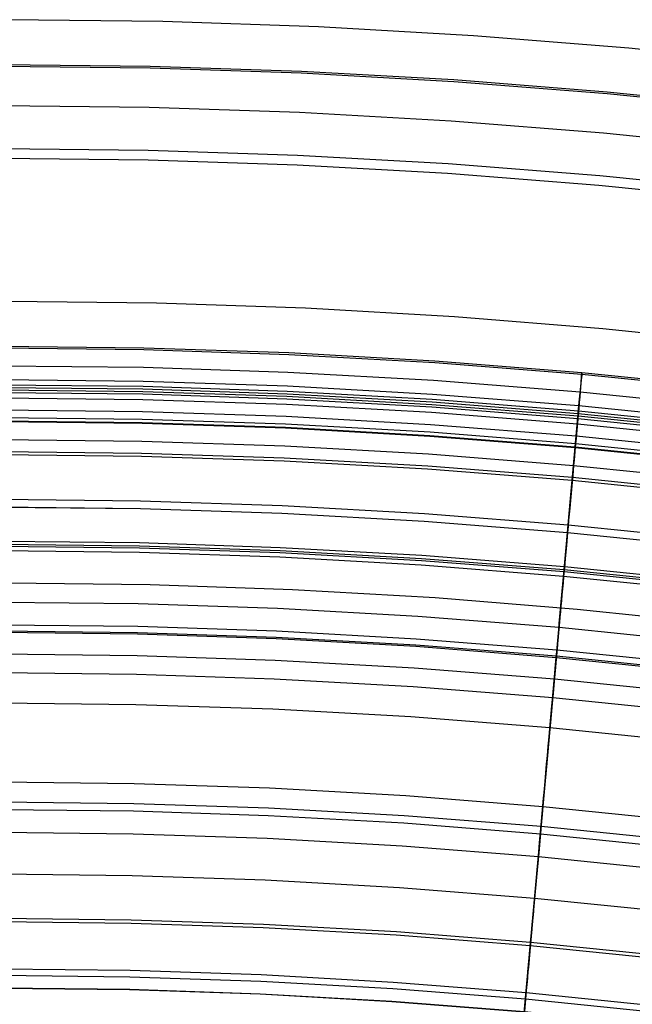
# Model space of a CAD drawing. Header units: millimetres. Extents: x -14 to 488, y -50 to 50.
# Tile 88 of 256: x 208.98 to 212.18, y 30.16 to 35.29. Entities that reach past the tile are written whole.
import ezdxf

# ---------------------------------------------------------------- set-up
doc = ezdxf.new("R2010")
doc.units = ezdxf.units.MM
doc.header["$MEASUREMENT"] = 0
doc.layers.add('Default', color=7, linetype='Continuous')

msp = doc.modelspace()

# ---------------------------------------------------------------- linework, layer by layer
at = {"layer": 'Default'}
for points in [[(212.9639, 35.0579), (212.1567, 35.1413), (211.3477, 35.2062), (210.5375, 35.2526), (209.7264, 35.2805), (208.9149, 35.2898), (208.1034, 35.2805), (207.2924, 35.2526), (206.4822, 35.2062), (205.6732, 35.1413), (204.866, 35.0579), (204.0608, 34.9561), (203.2582, 34.836), (202.4586, 34.6974), (201.6146, 34.5306), (200.7749, 34.3434), (199.9399, 34.1358), (199.1103, 33.9081), (198.2863, 33.6604), (197.4687, 33.3928), (196.6577, 33.1055), (195.854, 32.7985), (195.0249, 32.4581)], [(195.0908, 32.2488), (195.9023, 32.5818), (196.7177, 32.893), (197.536, 33.1824), (198.3565, 33.45), (199.1783, 33.6961), (200.0007, 33.9208), (200.8228, 34.1242), (201.644, 34.3066), (202.4634, 34.4683), (203.2804, 34.6096), (204.0944, 34.7308), (204.9045, 34.8322), (205.7102, 34.9142), (206.511, 34.9773), (207.3062, 35.0217), (208.0952, 35.0481), (208.8776, 35.0568), (209.66, 35.0481), (210.449, 35.0217), (211.2442, 34.9773), (212.045, 34.9142), (212.8507, 34.8322)], [(195.0943, 32.2405), (195.9056, 32.5735), (196.7208, 32.8846), (197.5389, 33.1739), (198.3592, 33.4415), (199.1808, 33.6875), (200.0029, 33.912), (200.8249, 34.1154), (201.6458, 34.2978), (202.4651, 34.4595), (203.2819, 34.6007), (204.0956, 34.7218), (204.9055, 34.8232), (205.7111, 34.9052), (206.5116, 34.9683), (207.3066, 35.0128), (208.0954, 35.0391), (208.8776, 35.0478), (209.6598, 35.0391), (210.4486, 35.0128), (211.2436, 34.9683), (212.0441, 34.9052), (212.8497, 34.8232)], [(195.1749, 32.0509), (195.9815, 32.3818), (196.7919, 32.6911), (197.6052, 32.9787), (198.4207, 33.2448), (199.2375, 33.4893), (200.0548, 33.7126), (200.872, 33.9148), (201.6881, 34.0961), (202.5026, 34.2568), (203.3146, 34.3972), (204.1235, 34.5176), (204.9287, 34.6184), (205.7296, 34.7), (206.5254, 34.7626), (207.3157, 34.8069), (208.1, 34.8331), (208.8776, 34.8417), (209.6552, 34.8331), (210.4395, 34.8069), (211.2298, 34.7626), (212.0256, 34.7), (212.8265, 34.6184)], [(195.2621, 31.8456), (196.0636, 32.1745), (196.8688, 32.4818), (197.6769, 32.7676), (198.4872, 33.0319), (199.2988, 33.275), (200.111, 33.4968), (200.9229, 33.6977), (201.7339, 33.8779), (202.5431, 34.0376), (203.35, 34.1771), (204.1538, 34.2967), (204.9539, 34.3969), (205.7496, 34.4779), (206.5404, 34.5402), (207.3257, 34.5841), (208.1049, 34.6102), (208.8776, 34.6187), (209.6503, 34.6102), (210.4295, 34.5841), (211.2148, 34.5402), (212.0056, 34.4779), (212.8013, 34.3969)], [(195.2818, 31.7994), (196.0821, 32.1278), (196.8861, 32.4346), (197.6931, 32.72), (198.5022, 32.984), (199.3127, 33.2266), (200.1237, 33.4481), (200.9344, 33.6487), (201.7442, 33.8287), (202.5523, 33.9881), (203.358, 34.1274), (204.1606, 34.2469), (204.9595, 34.3469), (205.7541, 34.4278), (206.5438, 34.49), (207.3279, 34.5339), (208.106, 34.5599), (208.8776, 34.5684), (209.6492, 34.5599), (210.4273, 34.5339), (211.2114, 34.49), (212.0011, 34.4278), (212.7957, 34.3469)], [(212.7963, 33.5987), (212.0225, 33.6786), (211.247, 33.7409), (210.4703, 33.7853), (209.6928, 33.8121), (208.9149, 33.821), (208.137, 33.8121), (207.3596, 33.7853), (206.5829, 33.7409), (205.8074, 33.6786), (205.0336, 33.5987), (204.2618, 33.5012), (203.4924, 33.386), (202.7258, 33.2532), (201.9168, 33.0933), (201.1118, 32.9138), (200.3115, 32.7148), (199.5161, 32.4965), (198.7263, 32.2591), (197.9425, 32.0025), (197.1651, 31.7271), (196.3946, 31.4328), (195.5999, 31.1065)], [(212.7963, 33.5987), (212.0225, 33.6786), (211.247, 33.7409), (210.4703, 33.7853), (209.6928, 33.8121), (208.9149, 33.821), (208.137, 33.8121), (207.3596, 33.7853), (206.5829, 33.7409), (205.8074, 33.6786), (205.0336, 33.5987), (204.2618, 33.5012), (203.4924, 33.386), (202.7258, 33.2532), (201.9168, 33.0933), (201.1118, 32.9138), (200.3115, 32.7148), (199.5161, 32.4965), (198.7263, 32.2591), (197.9425, 32.0025), (197.1651, 31.7271), (196.3946, 31.4328), (195.5999, 31.1065)], [(195.6652, 30.897), (196.443, 31.2162), (197.2244, 31.5144), (198.0086, 31.7917), (198.7949, 32.0482), (199.5825, 32.284), (200.3706, 32.4993), (201.1585, 32.6942), (201.9454, 32.8691), (202.7307, 33.024), (203.5137, 33.1594), (204.2937, 33.2755), (205.07, 33.3727), (205.8422, 33.4514), (206.6096, 33.5118), (207.3716, 33.5544), (208.1278, 33.5797), (208.8776, 33.588), (209.6274, 33.5797), (210.3836, 33.5544), (211.1456, 33.5118), (211.913, 33.4514), (212.6851, 33.3727)], [(195.6688, 30.8887), (196.4463, 31.2078), (197.2275, 31.5059), (198.0115, 31.7832), (198.7976, 32.0396), (199.5849, 32.2754), (200.3728, 32.4906), (201.1605, 32.6855), (201.9472, 32.8603), (202.7323, 33.0152), (203.5151, 33.1505), (204.2949, 33.2666), (205.0711, 33.3638), (205.843, 33.4424), (206.6102, 33.5028), (207.372, 33.5454), (208.128, 33.5707), (208.8776, 33.579), (209.6272, 33.5707), (210.3832, 33.5454), (211.145, 33.5028), (211.9122, 33.4424), (212.6841, 33.3638)], [(195.7051, 30.8032), (196.4805, 31.1214), (197.2595, 31.4187), (198.0414, 31.6951), (198.8253, 31.9509), (199.6105, 32.186), (200.3962, 32.4006), (201.1818, 32.595), (201.9663, 32.7693), (202.7492, 32.9238), (203.5299, 33.0587), (204.3075, 33.1745), (205.0815, 33.2714), (205.8514, 33.3498), (206.6164, 33.41), (207.3762, 33.4525), (208.1301, 33.4777), (208.8776, 33.486), (209.6251, 33.4777), (210.379, 33.4525), (211.1388, 33.41), (211.9038, 33.3498), (212.6737, 33.2714)], [(195.7333, 30.7368), (196.5071, 31.0543), (197.2844, 31.351), (198.0646, 31.6268), (198.8468, 31.882), (199.6304, 32.1166), (200.4144, 32.3308), (201.1982, 32.5247), (201.9811, 32.6987), (202.7624, 32.8528), (203.5413, 32.9875), (204.3173, 33.103), (205.0897, 33.1997), (205.8579, 33.278), (206.6213, 33.3381), (207.3794, 33.3805), (208.1317, 33.4056), (208.8776, 33.4139), (209.6235, 33.4056), (210.3758, 33.3805), (211.1339, 33.3381), (211.8973, 33.278), (212.6655, 33.1997)], [(195.7439, 30.712), (196.517, 31.0292), (197.2937, 31.3257), (198.0733, 31.6013), (198.8549, 31.8563), (199.6378, 32.0907), (200.4212, 32.3047), (201.2044, 32.4985), (201.9867, 32.6723), (202.7673, 32.8263), (203.5456, 32.9609), (204.3209, 33.0764), (205.0927, 33.173), (205.8603, 33.2511), (206.6231, 33.3112), (207.3806, 33.3536), (208.1323, 33.3787), (208.8776, 33.3869), (209.6229, 33.3787), (210.3746, 33.3536), (211.1321, 33.3112), (211.8949, 33.2511), (212.6625, 33.173)], [(195.7492, 30.6994), (196.522, 31.0166), (197.2984, 31.3129), (198.0777, 31.5884), (198.859, 31.8433), (199.6415, 32.0776), (200.4246, 32.2915), (201.2075, 32.4852), (201.9894, 32.659), (202.7698, 32.8129), (203.5478, 32.9475), (204.3228, 33.0628), (205.0942, 33.1594), (205.8615, 33.2375), (206.624, 33.2976), (207.3812, 33.3399), (208.1326, 33.365), (208.8776, 33.3733), (209.6226, 33.365), (210.374, 33.3399), (211.1312, 33.2976), (211.8937, 33.2375), (212.6609, 33.1594)], [(195.7542, 30.6876), (196.5267, 31.0046), (197.3028, 31.3008), (198.0818, 31.5763), (198.8628, 31.8311), (199.6451, 32.0653), (200.4279, 32.2791), (201.2104, 32.4728), (201.9921, 32.6464), (202.7721, 32.8003), (203.5498, 32.9348), (204.3245, 33.0501), (205.0957, 33.1467), (205.8627, 33.2248), (206.6249, 33.2848), (207.3818, 33.3271), (208.1328, 33.3522), (208.8776, 33.3605), (209.6224, 33.3522), (210.3734, 33.3271), (211.1303, 33.2848), (211.8925, 33.2248), (212.6595, 33.1467)], [(195.0034, 30.3119), (195.7705, 30.6493), (196.5421, 30.9659), (197.3172, 31.2617), (198.0952, 31.5368), (198.8752, 31.7913), (199.6565, 32.0252), (200.4384, 32.2388), (201.22, 32.4322), (202.0006, 32.6056), (202.7797, 32.7593), (203.5564, 32.8936), (204.3302, 33.0088), (205.1004, 33.1052), (205.8664, 33.1832), (206.6277, 33.2432), (207.3836, 33.2855), (208.1338, 33.3105), (208.8776, 33.3188), (209.6214, 33.3105), (210.3716, 33.2855), (211.1275, 33.2432), (211.8888, 33.1832), (212.6548, 33.1052)], [(195.7595, 30.6753), (196.5316, 30.9922), (197.3075, 31.2883), (198.0861, 31.5636), (198.8668, 31.8183), (199.6487, 32.0524), (200.4312, 32.2662), (201.2135, 32.4597), (201.9948, 32.6333), (202.7745, 32.7872), (203.5519, 32.9216), (204.3264, 33.0369), (205.0972, 33.1334), (205.8639, 33.2114), (206.6258, 33.2714), (207.3824, 33.3138), (208.1331, 33.3388), (208.8776, 33.3471), (209.6221, 33.3388), (210.3728, 33.3138), (211.1294, 33.2714), (211.8913, 33.2114), (212.658, 33.1334)], [(195.0296, 30.2544), (195.7952, 30.5912), (196.5653, 30.9072), (197.339, 31.2025), (198.1155, 31.477), (198.8941, 31.731), (199.6739, 31.9645), (200.4543, 32.1777), (201.2344, 32.3707), (202.0136, 32.5438), (202.7912, 32.6973), (203.5664, 32.8313), (204.3388, 32.9463), (205.1075, 33.0425), (205.8721, 33.1204), (206.6319, 33.1802), (207.3864, 33.2224), (208.1352, 33.2474), (208.8776, 33.2557), (209.62, 33.2474), (210.3688, 33.2224), (211.1233, 33.1802), (211.8831, 33.1204), (212.6477, 33.0425)], [(195.0459, 30.2184), (195.8107, 30.5548), (196.5798, 30.8704), (197.3526, 31.1653), (198.1282, 31.4396), (198.9059, 31.6933), (199.6848, 31.9265), (200.4642, 32.1394), (201.2434, 32.3322), (202.0217, 32.5051), (202.7984, 32.6584), (203.5727, 32.7923), (204.3441, 32.9071), (205.112, 33.0032), (205.8756, 33.081), (206.6346, 33.1408), (207.3882, 33.1829), (208.136, 33.2079), (208.8776, 33.2161), (209.6191, 33.2079), (210.367, 33.1829), (211.1206, 33.1408), (211.8796, 33.081), (212.6432, 33.0032)], [(195.0532, 30.2025), (195.8175, 30.5386), (196.5863, 30.8541), (197.3587, 31.1489), (198.1339, 31.423), (198.9111, 31.6765), (199.6896, 31.9096), (200.4686, 32.1224), (201.2474, 32.3151), (202.0253, 32.4879), (202.8016, 32.6411), (203.5755, 32.775), (204.3465, 32.8897), (205.1139, 32.9858), (205.8772, 33.0635), (206.6357, 33.1232), (207.389, 33.1654), (208.1364, 33.1904), (208.8776, 33.1986), (209.6188, 33.1904), (210.3662, 33.1654), (211.1195, 33.1232), (211.878, 33.0635), (212.6413, 32.9858)], [(195.0548, 30.199), (195.819, 30.5351), (196.5877, 30.8506), (197.36, 31.1453), (198.1351, 31.4194), (198.9122, 31.6729), (199.6907, 31.906), (200.4696, 32.1188), (201.2483, 32.3114), (202.0261, 32.4842), (202.8022, 32.6374), (203.5761, 32.7712), (204.347, 32.886), (205.1144, 32.982), (205.8776, 33.0597), (206.636, 33.1195), (207.3892, 33.1616), (208.1365, 33.1866), (208.8776, 33.1948), (209.6187, 33.1866), (210.366, 33.1616), (211.1192, 33.1195), (211.8776, 33.0597), (212.6408, 32.982)], [(195.0935, 30.1138), (195.8557, 30.449), (196.6222, 30.7635), (197.3923, 31.0574), (198.1652, 31.3307), (198.9402, 31.5835), (199.7164, 31.816), (200.4932, 32.0281), (201.2697, 32.2203), (202.0453, 32.3926), (202.8193, 32.5453), (203.591, 32.6788), (204.3597, 32.7932), (205.1249, 32.889), (205.886, 32.9665), (206.6423, 33.026), (207.3933, 33.0681), (208.1386, 33.093), (208.8776, 33.1012), (209.6166, 33.093), (210.3619, 33.0681), (211.1129, 33.026), (211.8692, 32.9665), (212.6303, 32.889)], [(195.1192, 30.0573), (195.8799, 30.3919), (196.645, 30.7059), (197.4137, 30.9992), (198.1852, 31.272), (198.9587, 31.5244), (199.7335, 31.7564), (200.5088, 31.9681), (201.2839, 32.1599), (202.058, 32.3319), (202.8306, 32.4844), (203.6008, 32.6175), (204.3681, 32.7318), (205.1319, 32.8274), (205.8915, 32.9047), (206.6464, 32.9642), (207.3961, 33.0061), (208.14, 33.031), (208.8776, 33.0392), (209.6152, 33.031), (210.3591, 33.0061), (211.1088, 32.9642), (211.8637, 32.9047), (212.6233, 32.8274)], [(195.1256, 30.0433), (195.8859, 30.3777), (196.6507, 30.6915), (197.419, 30.9847), (198.1901, 31.2574), (198.9633, 31.5096), (199.7377, 31.7415), (200.5127, 31.9532), (201.2874, 32.1449), (202.0612, 32.3168), (202.8334, 32.4692), (203.6033, 32.6023), (204.3702, 32.7165), (205.1337, 32.812), (205.8929, 32.8893), (206.6475, 32.9488), (207.3968, 32.9907), (208.1403, 33.0155), (208.8776, 33.0237), (209.6149, 33.0155), (210.3584, 32.9907), (211.1077, 32.9488), (211.8623, 32.8893), (212.6215, 32.812)], [(195.2223, 29.8306), (195.9773, 30.1627), (196.7367, 30.4743), (197.4996, 30.7655), (198.2653, 31.0362), (199.033, 31.2867), (199.802, 31.5169), (200.5715, 31.7271), (201.3408, 31.9175), (202.1091, 32.0882), (202.8759, 32.2395), (203.6404, 32.3717), (204.4019, 32.485), (205.16, 32.5799), (205.9139, 32.6567), (206.6632, 32.7157), (207.4072, 32.7573), (208.1455, 32.782), (208.8776, 32.7901), (209.6097, 32.782), (210.348, 32.7573), (211.092, 32.7157), (211.8413, 32.6567), (212.5952, 32.5799)], [(195.239, 29.7939), (195.9931, 30.1256), (196.7515, 30.4368), (197.5135, 30.7276), (198.2783, 30.9981), (199.0451, 31.2482), (199.8131, 31.4782), (200.5816, 31.6881), (201.35, 31.8782), (202.1174, 32.0487), (202.8832, 32.1998), (203.6468, 32.3319), (204.4074, 32.4451), (205.1645, 32.5399), (205.9175, 32.6165), (206.6659, 32.6755), (207.409, 32.717), (208.1464, 32.7417), (208.8776, 32.7498), (209.6088, 32.7417), (210.3462, 32.717), (211.0893, 32.6755), (211.8377, 32.6165), (212.5907, 32.5399)], [(195.2391, 29.7937), (195.9932, 30.1254), (196.7516, 30.4366), (197.5136, 30.7274), (198.2784, 30.9978), (199.0451, 31.248), (199.8132, 31.4779), (200.5817, 31.6879), (201.35, 31.878), (202.1175, 32.0485), (202.8833, 32.1996), (203.6468, 32.3316), (204.4074, 32.4448), (205.1646, 32.5396), (205.9176, 32.6163), (206.6659, 32.6752), (207.409, 32.7168), (208.1464, 32.7414), (208.8776, 32.7495), (209.6088, 32.7414), (210.3462, 32.7168), (211.0893, 32.6752), (211.8376, 32.6163), (212.5906, 32.5396)], [(195.3126, 29.632), (196.0626, 29.9619), (196.817, 30.2714), (197.5749, 30.5607), (198.3355, 30.8296), (199.0982, 31.0784), (199.862, 31.3072), (200.6264, 31.516), (201.3906, 31.705), (202.1539, 31.8746), (202.9156, 32.0249), (203.675, 32.1562), (204.4315, 32.2689), (205.1846, 32.3631), (205.9335, 32.4394), (206.6778, 32.498), (207.4169, 32.5393), (208.1503, 32.5639), (208.8776, 32.5719), (209.6048, 32.5639), (210.3383, 32.5393), (211.0774, 32.498), (211.8217, 32.4394), (212.5706, 32.3631)], [(195.3193, 29.6174), (196.0689, 29.9471), (196.8229, 30.2565), (197.5804, 30.5456), (198.3407, 30.8145), (199.1029, 31.0631), (199.8665, 31.2917), (200.6305, 31.5004), (201.3943, 31.6894), (202.1572, 31.8589), (202.9185, 32.0091), (203.6776, 32.1404), (204.4337, 32.253), (205.1864, 32.3472), (205.935, 32.4234), (206.6789, 32.482), (207.4176, 32.5233), (208.1507, 32.5478), (208.8776, 32.5559), (209.6045, 32.5478), (210.3376, 32.5233), (211.0763, 32.482), (211.8202, 32.4234), (212.5688, 32.3472)], [(195.3237, 29.6077), (196.0731, 29.9373), (196.8268, 30.2466), (197.5841, 30.5356), (198.3441, 30.8044), (199.1061, 31.053), (199.8694, 31.2815), (200.6332, 31.4901), (201.3967, 31.6791), (202.1594, 31.8485), (202.9204, 31.9987), (203.6792, 32.1299), (204.4352, 32.2424), (205.1876, 32.3366), (205.9359, 32.4128), (206.6796, 32.4714), (207.4181, 32.5127), (208.1509, 32.5372), (208.8776, 32.5452), (209.6043, 32.5372), (210.3371, 32.5127), (211.0756, 32.4714), (211.8193, 32.4128), (212.5676, 32.3366)], [(195.3332, 29.5868), (196.0821, 29.9162), (196.8353, 30.2252), (197.592, 30.514), (198.3515, 30.7826), (199.113, 31.031), (199.8757, 31.2594), (200.639, 31.4679), (201.402, 31.6567), (202.1641, 31.826), (202.9246, 31.9761), (203.6829, 32.1072), (204.4383, 32.2196), (205.1902, 32.3138), (205.938, 32.3899), (206.6811, 32.4484), (207.4191, 32.4897), (208.1515, 32.5142), (208.8776, 32.5222), (209.6037, 32.5142), (210.3361, 32.4897), (211.074, 32.4484), (211.8172, 32.3899), (212.565, 32.3138)], [(212.6287, 32.1395), (211.8883, 32.216), (211.1463, 32.2755), (210.4032, 32.3181), (209.6592, 32.3437), (208.9149, 32.3522), (208.1706, 32.3437), (207.4267, 32.3181), (206.6836, 32.2755), (205.9416, 32.216), (205.2012, 32.1395), (204.4627, 32.0462), (203.7265, 31.9359), (202.9931, 31.8089), (202.219, 31.6559), (201.4488, 31.4841), (200.683, 31.2938), (199.922, 31.0849), (199.1663, 30.8577), (198.4163, 30.6123), (197.6725, 30.3487), (196.9353, 30.0672), (196.1749, 29.7549), (195.4226, 29.4236)], [(212.6287, 32.1395), (211.8883, 32.216), (211.1463, 32.2755), (210.4032, 32.3181), (209.6592, 32.3437), (208.9149, 32.3522), (208.1706, 32.3437), (207.4267, 32.3181), (206.6836, 32.2755), (205.9416, 32.216), (205.2012, 32.1395), (204.4627, 32.0462), (203.7265, 31.9359), (202.9931, 31.8089), (202.219, 31.6559), (201.4488, 31.4841), (200.683, 31.2938), (199.922, 31.0849), (199.1663, 30.8577), (198.4163, 30.6123), (197.6725, 30.3487), (196.9353, 30.0672), (196.1749, 29.7549), (195.4226, 29.4236)], [(195.4443, 29.3426), (196.187, 29.6693), (196.934, 29.9758), (197.6845, 30.2623), (198.4378, 30.5286), (199.193, 30.775), (199.9495, 31.0015), (200.7065, 31.2083), (201.4633, 31.3955), (202.2191, 31.5635), (202.9734, 31.7123), (203.7255, 31.8424), (204.4747, 31.9539), (205.2204, 32.0472), (205.9621, 32.1228), (206.6992, 32.1808), (207.4311, 32.2218), (208.1574, 32.246), (208.8776, 32.254), (209.5978, 32.246), (210.3241, 32.2218), (211.056, 32.1808), (211.7931, 32.1228), (212.5348, 32.0472)], [(195.4931, 29.2352), (196.2332, 29.5607), (196.9775, 29.8661), (197.7253, 30.1515), (198.4758, 30.4169), (199.2283, 30.6623), (199.982, 30.888), (200.7362, 31.0941), (201.4902, 31.2806), (202.2434, 31.4479), (202.9949, 31.5962), (203.7442, 31.7258), (204.4907, 31.8369), (205.2337, 31.9299), (205.9727, 32.0052), (206.7071, 32.063), (207.4364, 32.1038), (208.16, 32.128), (208.8776, 32.136), (209.5952, 32.128), (210.3188, 32.1038), (211.0481, 32.063), (211.7825, 32.0052), (212.5215, 31.9299)], [(212.5177, 31.8965), (211.7795, 31.9717), (211.0459, 32.0294), (210.3173, 32.0702), (209.5944, 32.0944), (208.8776, 32.1023), (208.1608, 32.0944), (207.4379, 32.0702), (206.7093, 32.0294), (205.9757, 31.9717), (205.2375, 31.8965), (204.4953, 31.8036), (203.7496, 31.6926), (203.001, 31.5632), (202.2503, 31.415), (201.4979, 31.2479), (200.7447, 31.0615), (199.9913, 30.8557), (199.2383, 30.6302), (198.4866, 30.385), (197.7369, 30.1199), (196.9898, 29.8348), (196.2463, 29.5297), (195.5071, 29.2046)], [(195.5094, 29.1993), (196.2486, 29.5244), (196.992, 29.8295), (197.7388, 30.1145), (198.4884, 30.3796), (199.24, 30.6248), (199.9928, 30.8502), (200.7461, 31.0559), (201.4992, 31.2423), (202.2514, 31.4094), (203.0021, 31.5575), (203.7505, 31.6869), (204.496, 31.7979), (205.2382, 31.8908), (205.9762, 31.966), (206.7097, 32.0237), (207.4381, 32.0645), (208.1609, 32.0886), (208.8776, 32.0966), (209.5943, 32.0886), (210.3171, 32.0645), (211.0455, 32.0237), (211.779, 31.966), (212.517, 31.8908)], [(195.5562, 29.0965), (196.2927, 29.4205), (197.0335, 29.7244), (197.7778, 30.0085), (198.5248, 30.2726), (199.2737, 30.5169), (200.0239, 30.7416), (200.7746, 30.9466), (201.5251, 31.1323), (202.2746, 31.2988), (203.0226, 31.4464), (203.7684, 31.5754), (204.5114, 31.686), (205.2509, 31.7786), (205.9864, 31.8535), (206.7173, 31.911), (207.4432, 31.9516), (208.1634, 31.9757), (208.8776, 31.9836), (209.5918, 31.9757), (210.312, 31.9516), (211.0379, 31.911), (211.7688, 31.8535), (212.5043, 31.7786)], [(195.5965, 29.008), (196.3308, 29.3309), (197.0693, 29.634), (197.8114, 29.9172), (198.5561, 30.1805), (199.3028, 30.4241), (200.0507, 30.6481), (200.7991, 30.8525), (201.5473, 31.0376), (202.2946, 31.2036), (203.0403, 31.3508), (203.7839, 31.4794), (204.5246, 31.5896), (205.2618, 31.6819), (205.9951, 31.7566), (206.7238, 31.814), (207.4475, 31.8545), (208.1656, 31.8785), (208.8776, 31.8864), (209.5896, 31.8785), (210.3077, 31.8545), (211.0314, 31.814), (211.7601, 31.7566), (212.4933, 31.6819)], [(195.6617, 28.8646), (196.3924, 29.186), (197.1273, 29.4876), (197.8657, 29.7694), (198.6068, 30.0314), (199.3498, 30.2738), (200.094, 30.4967), (200.8387, 30.7001), (201.5833, 30.8843), (202.3269, 31.0495), (203.069, 31.196), (203.8089, 31.3239), (204.5459, 31.4336), (205.2796, 31.5255), (206.0093, 31.5998), (206.7344, 31.6569), (207.4545, 31.6972), (208.1691, 31.721), (208.8776, 31.7289), (209.5861, 31.721), (210.3007, 31.6972), (211.0208, 31.6569), (211.7459, 31.5998), (212.4756, 31.5255)], [(201.6775, 30.4828), (202.4115, 30.6459), (203.144, 30.7905), (203.8743, 30.9167), (204.6019, 31.0251), (205.3261, 31.1157), (206.0463, 31.189), (206.7621, 31.2454), (207.4729, 31.2852), (208.1782, 31.3087), (208.8776, 31.3165), (209.577, 31.3087), (210.2823, 31.2852), (210.9931, 31.2454), (211.7089, 31.189), (212.4291, 31.1157)], [(201.7012, 30.3817), (202.4329, 30.5442), (203.1629, 30.6883), (203.8908, 30.8141), (204.616, 30.9221), (205.3378, 31.0125), (206.0557, 31.0855), (206.7691, 31.1417), (207.4775, 31.1814), (208.1805, 31.2048), (208.8776, 31.2126), (209.5747, 31.2048), (210.2777, 31.1814), (210.9861, 31.1417), (211.6995, 31.0855), (212.4174, 31.0125)], [(201.7102, 30.3437), (202.4409, 30.506), (203.17, 30.6499), (203.897, 30.7756), (204.6213, 30.8834), (205.3422, 30.9737), (206.0592, 31.0467), (206.7717, 31.1028), (207.4793, 31.1424), (208.1814, 31.1658), (208.8776, 31.1736), (209.5738, 31.1658), (210.2759, 31.1424), (210.9835, 31.1028), (211.696, 31.0467), (212.413, 30.9737)], [(201.7374, 30.2278), (202.4653, 30.3895), (203.1917, 30.5329), (203.9159, 30.6581), (204.6374, 30.7655), (205.3556, 30.8554), (206.0699, 30.9281), (206.7797, 30.984), (207.4846, 31.0235), (208.184, 31.0468), (208.8776, 31.0545), (209.5712, 31.0468), (210.2706, 31.0235), (210.9755, 30.984), (211.6853, 30.9281), (212.3996, 30.8554)], [(201.7871, 30.0157), (202.51, 30.1763), (203.2313, 30.3186), (203.9505, 30.443), (204.667, 30.5497), (205.3802, 30.6389), (206.0894, 30.7112), (206.7943, 30.7667), (207.4943, 30.8058), (208.1889, 30.829), (208.8776, 30.8367), (209.5663, 30.829), (210.2609, 30.8058), (210.9609, 30.7667), (211.6658, 30.7112), (212.375, 30.6389)], [(201.8399, 29.7911), (202.5573, 29.9505), (203.2733, 30.0918), (203.9872, 30.2152), (204.6983, 30.3211), (205.4062, 30.4097), (206.1102, 30.4814), (206.8098, 30.5365), (207.5046, 30.5753), (208.194, 30.5984), (208.8776, 30.6059), (209.5612, 30.5984), (210.2506, 30.5753), (210.9454, 30.5365), (211.645, 30.4814), (212.349, 30.4097)], [(201.8438, 29.7743), (202.5609, 29.9336), (203.2765, 30.0748), (203.9899, 30.1982), (204.7007, 30.304), (205.4081, 30.3926), (206.1117, 30.4642), (206.811, 30.5193), (207.5053, 30.5581), (208.1944, 30.5811), (208.8776, 30.5887), (209.5608, 30.5811), (210.2499, 30.5581), (210.9442, 30.5193), (211.6435, 30.4642), (212.3471, 30.3926)], [(201.9001, 29.5345), (202.6114, 29.6926), (203.3213, 29.8326), (204.029, 29.955), (204.7341, 30.06), (205.4359, 30.1478), (206.1338, 30.2189), (206.8275, 30.2735), (207.5163, 30.3121), (208.1998, 30.3349), (208.8776, 30.3424), (209.5554, 30.3349), (210.2389, 30.3121), (210.9277, 30.2735), (211.6213, 30.2189), (212.3193, 30.1478)], [(201.9078, 29.5016), (202.6184, 29.6594), (203.3274, 29.7993), (204.0344, 29.9216), (204.7387, 30.0264), (205.4397, 30.1142), (206.1369, 30.1852), (206.8298, 30.2397), (207.5178, 30.2782), (208.2006, 30.301), (208.8776, 30.3085), (209.5546, 30.301), (210.2374, 30.2782), (210.9254, 30.2397), (211.6183, 30.1852), (212.3155, 30.1142)], [(201.9228, 29.4379), (202.6318, 29.5954), (203.3393, 29.735), (204.0448, 29.857), (204.7475, 29.9616), (205.4471, 30.0492), (206.1428, 30.12), (206.8342, 30.1745), (207.5207, 30.2129), (208.202, 30.2357), (208.8776, 30.2432), (209.5532, 30.2357), (210.2345, 30.2129), (210.921, 30.1745), (211.6124, 30.12), (212.3081, 30.0492)], [(201.9232, 29.4362), (202.6321, 29.5937), (203.3396, 29.7333), (204.0451, 29.8553), (204.7478, 29.9599), (205.4473, 30.0475), (206.1429, 30.1183), (206.8343, 30.1727), (207.5208, 30.2112), (208.2021, 30.2339), (208.8776, 30.2414), (209.5531, 30.2339), (210.2344, 30.2112), (210.9209, 30.1727), (211.6123, 30.1183), (212.3079, 30.0475)]]:
    msp.add_lwpolyline(points, dxfattribs=at)
for points in [[(211.615, 30.1487, 21.742), (211.6163, 30.1625, 21.648), (211.6177, 30.1788, 21.5543), (211.6194, 30.1976, 21.4608), (211.6213, 30.2189, 21.3677), (211.6235, 30.2426, 21.2748), (211.6259, 30.2689, 21.1822), (211.6284, 30.2976, 21.09), (211.6313, 30.329, 20.9981), (211.6343, 30.363, 20.9067), (211.6377, 30.3997, 20.8157), (211.6412, 30.4392, 20.7252), (211.645, 30.4814, 20.6352), (211.6491, 30.5264, 20.5457), (211.6534, 30.5743, 20.4569), (211.658, 30.6253, 20.3689), (211.6629, 30.6793, 20.2816), (211.668, 30.7365, 20.1953), (211.6735, 30.797, 20.1099), (211.6793, 30.8608, 20.0257), (211.6853, 30.9281, 19.9426), (211.6917, 30.999, 19.8609), (211.6984, 31.0735, 19.7806), (211.7019, 31.1121, 19.7411), (211.7055, 31.1516, 19.702), (211.7091, 31.1921, 19.6634), (211.7129, 31.2335, 19.6253), (211.7167, 31.2759, 19.5877), (211.7206, 31.3192, 19.5507), (211.7246, 31.3635, 19.5143), (211.7287, 31.4088, 19.4784), (211.7329, 31.455, 19.4432), (211.7371, 31.5023, 19.4086), (211.7415, 31.5505, 19.3747), (211.7475, 31.6176, 19.3294), (211.7492, 31.6359, 19.3166), (211.7509, 31.6545, 19.3029), (211.7526, 31.6736, 19.2883), (211.7544, 31.6933, 19.2726), (211.7562, 31.7136, 19.2558), (211.7601, 31.7566, 19.2183), (211.7643, 31.8031, 19.175), (211.7688, 31.8535, 19.1253), (211.7737, 31.9078, 19.069), (211.779, 31.966, 19.0055), (211.7844, 32.026, 18.9373), (211.7897, 32.0846, 18.8682), (211.7948, 32.142, 18.797), (211.7999, 32.1985, 18.7226), (211.805, 32.2546, 18.6436), (211.8101, 32.3105, 18.5591), (211.8151, 32.3667, 18.4678), (211.8202, 32.4234, 18.3684), (211.8254, 32.4809, 18.26), (211.8307, 32.5391, 18.1415), (211.836, 32.5978, 18.0118), (211.8413, 32.6567, 17.87), (211.8466, 32.7156, 17.7151), (211.8519, 32.7742, 17.5462), (211.8571, 32.8322, 17.3627), (211.8623, 32.8893, 17.1636), (211.8673, 32.9453, 16.9483), (211.8722, 32.9997, 16.7161), (211.877, 33.0523, 16.4664), (211.8815, 33.1028, 16.1986), (211.8859, 33.1509, 15.912), (211.89, 33.1964, 15.6061), (211.8973, 33.278, 14.9339), (211.9034, 33.3453, 14.177), (211.908, 33.3964, 13.3305), (211.911, 33.4294, 12.3895), (211.913, 33.4514, 5.7896), (211.9128, 33.4498, 5.6241), (211.9124, 33.4449, 5.4622), (211.9117, 33.4368, 5.3039), (211.9106, 33.4255, 5.1493), (211.9093, 33.4111, 4.9982), (211.9078, 33.3936, 4.8508), (211.9059, 33.3732, 4.707), (211.9038, 33.3498, 4.5668), (211.9014, 33.3235, 4.4302), (211.8988, 33.2944, 4.2971), (211.8959, 33.2625, 4.1676), (211.8928, 33.2279, 4.0416), (211.8895, 33.1907, 3.919), (211.8859, 33.1508, 3.7997), (211.882, 33.1084, 3.6838), (211.878, 33.0635, 3.5711), (211.8737, 33.0162, 3.4617), (211.8692, 32.9664, 3.3554), (211.8645, 32.9142, 3.2521), (211.8596, 32.8596, 3.1517), (211.8544, 32.8025, 3.0541), (211.8491, 32.7429, 2.9593), (211.8435, 32.681, 2.8671), (211.8377, 32.6165, 2.7774), (211.8316, 32.5497, 2.69), (211.8254, 32.4802, 2.6051), (211.8189, 32.4082, 2.5223), (211.8121, 32.3334, 2.4417), (211.8051, 32.2558, 2.3632), (211.7978, 32.1753, 2.2867), (211.7903, 32.0918, 2.2121), (211.7825, 32.0052, 2.1394), (211.7744, 31.9154, 2.0684), (211.766, 31.8223, 1.9992), (211.7573, 31.7259, 1.9318), (211.7483, 31.6259, 1.8661), (211.7389, 31.5224, 1.8021), (211.7293, 31.4151, 1.74), (211.7192, 31.304, 1.6796), (211.7089, 31.189, 1.621), (211.6981, 31.07, 1.5642), (211.687, 30.947, 1.5092), (211.6756, 30.8198, 1.4561), (211.6637, 30.6884, 1.405), (211.6515, 30.5528, 1.3559), (211.6388, 30.4129, 1.3088), (211.6258, 30.2687, 1.2638), (211.6124, 30.12, 1.2211)], [(211.598, 29.9601, 67.1065), (211.6995, 31.0855, 58.875), (211.7715, 31.8831, 51.8783), (211.8193, 32.4128, 46.0296), (211.8692, 32.9665, 37.0252), (211.8937, 33.2375, 30.0773), (211.8957, 33.2604, 28.9443), (211.8958, 33.2614, 28.4238), (211.8949, 33.2511, 27.9372), (211.894, 33.2408, 27.7073), (211.8927, 33.2268, 27.487), (211.8911, 33.2091, 27.2763), (211.8892, 33.1874, 27.0759), (211.8868, 33.1617, 26.8859), (211.8842, 33.1319, 26.7068), (211.8827, 33.1155, 26.6215), (211.8811, 33.098, 26.539), (211.8794, 33.0794, 26.4594), (211.8776, 33.0597, 26.3827), (211.8758, 33.0389, 26.3083), (211.8738, 33.0169, 26.2357), (211.8717, 32.9937, 26.1648), (211.8695, 32.9694, 26.0956), (211.8672, 32.9441, 26.0282), (211.8648, 32.9179, 25.9625), (211.8624, 32.8908, 25.8986), (211.8599, 32.8628, 25.8366), (211.8573, 32.834, 25.7763), (211.8546, 32.8046, 25.7179), (211.8519, 32.7744, 25.6614), (211.8491, 32.7437, 25.6068), (211.8463, 32.7125, 25.554), (211.8435, 32.6808, 25.5031), (211.8406, 32.6487, 25.4542), (211.8376, 32.6163, 25.4072), (211.8347, 32.5836, 25.3622), (211.8317, 32.5507, 25.3192), (211.8287, 32.5177, 25.2781), (211.8258, 32.4847, 25.2389), (211.8228, 32.4518, 25.2018), (211.8198, 32.4191, 25.1666), (211.8169, 32.3867, 25.1334), (211.814, 32.3546, 25.1021), (211.8112, 32.323, 25.0728), (211.8084, 32.292, 25.0455), (211.8056, 32.2616, 25.0202), (211.803, 32.232, 24.9968), (211.8004, 32.2032, 24.9754), (211.7979, 32.1753, 24.956), (211.7954, 32.1485, 24.9385), (211.7943, 32.1355, 24.9305), (211.7931, 32.1228, 24.923), (211.7895, 32.0826, 24.9005), (211.7887, 32.0742, 24.8961), (211.788, 32.0661, 24.8921), (211.7873, 32.0583, 24.8884), (211.7866, 32.0504, 24.8849), (211.7859, 32.0425, 24.8816), (211.7851, 32.0343, 24.8784), (211.7844, 32.0258, 24.8752), (211.7835, 32.0167, 24.872), (211.7795, 31.9717, 24.8577)], [(211.7795, 31.9717, 24.8577), (211.7736, 31.9064, 24.8387), (211.7678, 31.842, 24.8179), (211.762, 31.7783, 24.7953), (211.7564, 31.7154, 24.7711), (211.7508, 31.6535, 24.7452), (211.7453, 31.5925, 24.7178), (211.7399, 31.5326, 24.6889), (211.7346, 31.4737, 24.6585), (211.7293, 31.4159, 24.6268), (211.7242, 31.3593, 24.5938), (211.7192, 31.3038, 24.5595), (211.7143, 31.2497, 24.524), (211.7096, 31.1968, 24.4873), (211.7049, 31.1453, 24.4496), (211.7004, 31.0953, 24.4108), (211.696, 31.0467, 24.3711), (211.6918, 30.9996, 24.3305), (211.6877, 30.954, 24.289), (211.6837, 30.9099, 24.2467), (211.6798, 30.8672, 24.2037), (211.6761, 30.8261, 24.1601), (211.6725, 30.7863, 24.1159), (211.6691, 30.748, 24.0711), (211.6658, 30.7112, 24.0259), (211.6626, 30.6757, 23.9802), (211.6595, 30.6416, 23.9342), (211.6565, 30.6088, 23.8879), (211.6537, 30.5774, 23.8412), (211.651, 30.5472, 23.7943), (211.6484, 30.5183, 23.7472), (211.6459, 30.4907, 23.6999), (211.6435, 30.4642, 23.6525), (211.6412, 30.4389, 23.6049), (211.639, 30.4148, 23.5572), (211.637, 30.3919, 23.5094), (211.635, 30.37, 23.4616), (211.6331, 30.3492, 23.4137), (211.6313, 30.3295, 23.3657), (211.6296, 30.3108, 23.3176), (211.628, 30.2931, 23.2695), (211.6265, 30.2764, 23.2214), (211.6251, 30.2607, 23.1732), (211.6238, 30.2459, 23.1251), (211.6225, 30.232, 23.0769), (211.6203, 30.2069, 22.9805), (211.6183, 30.1852, 22.8843), (211.6166, 30.1666, 22.7881), (211.6152, 30.1511, 22.6922)]]:
    msp.add_polyline3d(points, dxfattribs=at)

doc.saveas('drawing.dxf')
